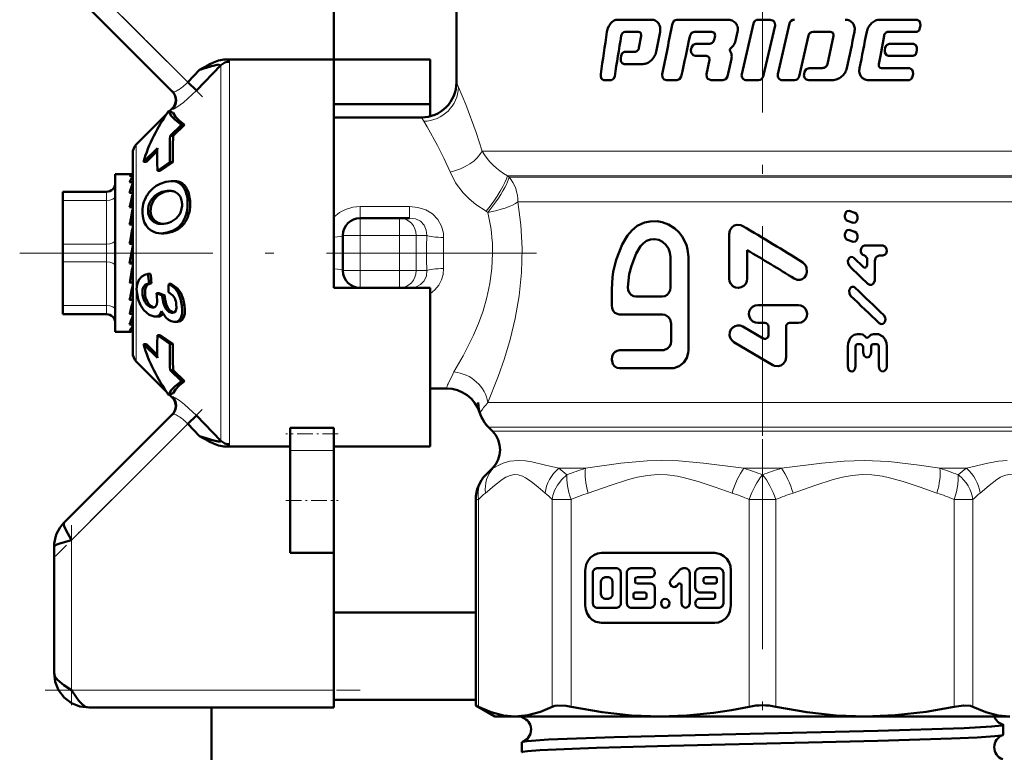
# Model space of a CAD drawing. Extents: x -1358 to 1757, y -1516 to 612.
# Tile 52 of 82: x 94 to 151, y -77 to -35. Entities that reach past the tile are written whole.
import ezdxf

# ---------------------------------------------------------------- set-up
doc = ezdxf.new("R2010")
doc.units = 0
doc.linetypes.add('DASHDOT', pattern=[18.5, 12, -3, 0.5, -3])

msp = doc.modelspace()

# ---------------------------------------------------------------- linework, layer by layer
at = {"color": 7, "lineweight": 50}
for p, q in [((112.291, -23.373), (112.291, -37.302)), ((119.291, -31.32), (119.291, -38.623)), ((96.584, -32.666), (103.072, -39.155)), ((128.506, -35.03), (130.432, -35.03)), ((131.89, -35.029), (134.775, -35.029)), ((136.273, -35.243), (135.601, -38.152)), ((136.546, -35.029), (137.229, -35.029)), ((136.83, -38.273), (137.502, -35.364)), ((138.337, -35.243), (137.667, -38.152)), ((143.502, -35.029), (145.633, -35.029)), ((145.788, -35.504), (145.809, -35.363)), ((128.936, -35.719), (129.696, -35.719)), ((129.85, -35.95), (129.724, -36.643)), ((129.824, -35.785), (129.85, -35.95)), ((130.702, -36.873), (130.932, -35.72)), ((132.901, -35.719), (133.887, -35.719)), ((133.887, -35.719), (134.045, -35.785)), ((134.076, -35.95), (134.022, -36.182)), ((134.045, -35.785), (134.076, -35.95)), ((135.247, -36.237), (135.367, -35.72)), ((138.886, -38.273), (139.418, -35.932)), ((139.683, -35.718), (140.668, -35.718)), ((140.852, -35.949), (140.498, -37.571)), ((140.668, -35.718), (140.821, -35.785)), ((140.821, -35.785), (140.852, -35.949)), ((143.522, -37.105), (143.735, -35.949)), ((143.975, -35.719), (145.613, -35.719)), ((132.982, -36.414), (133.732, -36.414)), ((134.946, -36.703), (135.11, -36.528)), ((144.019, -36.414), (145.423, -36.414)), ((128.705, -37.09), (128.682, -37.23)), ((128.901, -36.875), (129.485, -36.875)), ((132.726, -36.627), (132.696, -36.767)), ((132.951, -37.103), (133.577, -37.103)), ((133.577, -37.103), (133.734, -37.17)), ((135.006, -36.984), (134.93, -36.824)), ((143.436, -37.567), (143.522, -37.105)), ((143.807, -36.627), (143.781, -36.767)), ((143.994, -37.103), (145.401, -37.103)), ((145.581, -36.89), (145.603, -36.749)), ((105.832, -37.635), (104.429, -39.079)), ((104.961, -37.7), (104.784, -37.801)), ((105.832, -37.635), (105.834, -37.622)), ((112.291, -37.302), (106.1, -37.302)), ((112.291, -48.373), (112.291, -37.302)), ((112.291, -37.302), (117.791, -37.302)), ((117.791, -37.302), (117.791, -39.855)), ((128.878, -37.564), (129.954, -37.564)), ((133.765, -37.333), (133.583, -38.152)), ((133.734, -37.17), (133.765, -37.333)), ((134.779, -38.274), (135.009, -37.275)), ((104.609, -37.904), (103.934, -38.602)), ((104.784, -37.801), (104.609, -37.904)), ((139.193, -38.011), (139.161, -38.151)), ((139.459, -37.798), (140.212, -37.798)), ((143.594, -37.798), (145.205, -37.798)), ((145.368, -38.274), (145.39, -38.134)), ((104.429, -39.079), (103.934, -38.602)), ((127.712, -38.487), (128.154, -38.487)), ((131.293, -38.487), (131.899, -38.487)), ((133.846, -38.487), (134.511, -38.487)), ((135.873, -38.487), (136.556, -38.487)), ((137.939, -38.487), (138.617, -38.487)), ((139.427, -38.487), (140.773, -38.487)), ((142.841, -38.487), (145.183, -38.487)), ((112.291, -39.855), (117.791, -39.855)), ((117.791, -39.855), (117.791, -40.56)), ((100.996, -42.164), (102.725, -40.435)), ((102.845, -40.265), (102.842, -40.267)), ((103.104, -40.364), (102.845, -40.265)), ((102.881, -40.279), (103.044, -40.116)), ((102.926, -41.667), (103.573, -41.04)), ((103.755, -41.04), (103.107, -41.667)), ((103.755, -41.04), (103.573, -41.04)), ((117.291, -40.623), (112.291, -40.623)), ((102.926, -41.667), (103.107, -41.667)), ((100.791, -54.087), (100.791, -42.659)), ((102.198, -42.377), (101.398, -43.162)), ((102.194, -42.555), (101.573, -43.162)), ((101.573, -43.162), (101.398, -43.162)), ((102.912, -43.173), (102.2, -43.673)), ((103.074, -43.173), (102.362, -43.673)), ((103.074, -43.173), (102.912, -43.173)), ((99.791, -43.873), (99.791, -44.476)), ((100.769, -43.873), (99.791, -43.873)), ((100.769, -43.873), (100.791, -43.875)), ((102.2, -43.673), (102.362, -43.673)), ((100.791, -43.959), (100.615, -43.959)), ((100.791, -44.314), (100.615, -44.314)), ((100.753, -44.476), (100.791, -44.372)), ((103.142, -44.259), (102.988, -44.259)), ((96.791, -44.873), (99.291, -44.873)), ((96.791, -45.007), (96.791, -44.873)), ((96.791, -45.373), (96.791, -45.007)), ((99.791, -44.476), (99.791, -52.873)), ((100.791, -44.925), (100.615, -44.925)), ((100.791, -44.8), (100.785, -44.925)), ((102.787, -44.817), (102.869, -44.814)), ((102.787, -44.817), (102.939, -44.817)), ((96.791, -47.873), (96.791, -45.373)), ((100.791, -45.353), (100.77, -45.752)), ((100.791, -45.582), (100.779, -45.752)), ((100.791, -45.752), (100.615, -45.752)), ((100.791, -46.096), (100.748, -46.744)), ((142.064, -46.068), (141.732, -45.966)), ((100.791, -46.373), (100.773, -46.373)), ((102.572, -46.704), (102.552, -46.706)), ((113.791, -46.373), (116.037, -46.373)), ((116.037, -46.373), (116.617, -46.373)), ((141.501, -46.21), (141.501, -46.296)), ((141.646, -46.54), (141.977, -46.642)), ((142.212, -46.398), (142.212, -46.312)), ((100.791, -46.744), (100.615, -46.744)), ((100.791, -46.983), (100.71, -47.839)), ((102.577, -47.249), (102.432, -47.249)), ((142.064, -47.157), (141.732, -47.055)), ((112.791, -49.373), (112.791, -47.373)), ((134.877, -47.303), (134.877, -49.833)), ((141.501, -47.299), (141.501, -47.385)), ((141.646, -47.628), (141.977, -47.73)), ((142.212, -47.487), (142.212, -47.4)), ((96.791, -47.873), (96.791, -48.873)), ((100.791, -47.839), (100.615, -47.839)), ((100.615, -48.967), (100.791, -47.967)), ((112.291, -50.373), (112.291, -48.373)), ((135.917, -49.833), (135.917, -48.212)), ((142.624, -47.949), (143.66, -47.949)), ((96.791, -51.373), (96.791, -48.873)), ((100.615, -48.914), (100.702, -48.914)), ((100.791, -48.956), (100.702, -48.914)), ((131.529, -50.346), (131.529, -48.601)), ((132.559, -53.937), (132.559, -48.601)), ((142.564, -49.186), (142.011, -48.65)), ((142.638, -48.52), (142.625, -48.52)), ((142.761, -48.678), (142.761, -49.059)), ((143.21, -49.882), (143.209, -48.837)), ((143.66, -48.519), (143.459, -48.519)), ((100.791, -48.967), (100.615, -48.967)), ((100.72, -49.487), (100.791, -49.919)), ((100.791, -50.057), (100.615, -50.057)), ((101.81, -49.571), (101.665, -49.571)), ((100.791, -50.373), (100.753, -50.373)), ((100.791, -50.785), (100.754, -50.366)), ((100.791, -50.515), (100.76, -50.515)), ((101.87, -50.089), (101.724, -50.089)), ((102.993, -50.13), (102.847, -50.13)), ((117.791, -50.373), (112.291, -50.373)), ((116.617, -50.373), (116.531, -50.373)), ((117.791, -59.444), (117.791, -50.373)), ((128.167, -50.448), (128.167, -51.372)), ((100.791, -51.042), (100.615, -51.042)), ((102.472, -50.797), (102.147, -50.677)), ((102.295, -50.677), (102.147, -50.677)), ((102.295, -50.677), (102.62, -50.797)), ((102.62, -50.797), (102.472, -50.797)), ((103.188, -50.951), (103.192, -50.96)), ((129.547, -50.859), (131.048, -50.859)), ((96.791, -51.373), (96.791, -51.873)), ((100.791, -51.5), (100.774, -51.222)), ((101.935, -51.495), (101.899, -51.493)), ((136.517, -51.348), (138.836, -51.348)), ((99.291, -51.873), (96.791, -51.873)), ((100.791, -51.859), (100.615, -51.859)), ((100.791, -52.018), (100.788, -51.951)), ((102.073, -52.013), (102.025, -52.01)), ((102.227, -52.013), (102.073, -52.013)), ((103.064, -51.793), (103.028, -51.791)), ((103.205, -52.312), (103.155, -52.309)), ((103.358, -52.312), (103.205, -52.312)), ((128.613, -51.885), (131.072, -51.885)), ((100.67, -52.873), (99.791, -52.873)), ((100.791, -52.457), (100.615, -52.457)), ((100.791, -52.799), (100.615, -52.799)), ((100.791, -52.862), (100.725, -52.862)), ((131.564, -52.398), (131.564, -53.424)), ((136.821, -53.262), (135.659, -52.577)), ((136.922, -52.375), (136.517, -52.375)), ((137.124, -52.581), (137.124, -53.083)), ((138.133, -54.336), (138.133, -52.581)), ((138.334, -52.375), (138.836, -52.375)), ((102.2, -53.073), (102.912, -53.573)), ((102.362, -53.073), (102.2, -53.073)), ((102.362, -53.073), (103.074, -53.573)), ((142.212, -53.008), (142.395, -53.008)), ((143.138, -53.007), (143.326, -53.007)), ((101.398, -53.585), (102.198, -54.369)), ((101.573, -53.585), (101.398, -53.585)), ((101.573, -53.585), (102.194, -54.192)), ((103.074, -53.573), (102.912, -53.573)), ((128.613, -53.937), (131.072, -53.937)), ((135.156, -53.471), (137.376, -54.783)), ((141.669, -53.722), (141.67, -54.863)), ((142.104, -54.862), (142.103, -53.737)), ((142.42, -53.579), (142.225, -53.579)), ((142.544, -53.737), (142.544, -54.069)), ((142.99, -54.069), (142.989, -53.736)), ((143.314, -53.577), (143.114, -53.577)), ((143.439, -53.735), (143.44, -54.86)), ((143.893, -54.859), (143.892, -53.719)), ((100.996, -54.582), (102.725, -56.312)), ((102.926, -55.079), (103.573, -55.706)), ((103.107, -55.079), (102.926, -55.079)), ((103.107, -55.079), (103.755, -55.706)), ((128.613, -54.963), (131.564, -54.963)), ((103.755, -55.706), (103.573, -55.706)), ((118.725, -56.123), (117.791, -56.123)), ((102.842, -56.479), (102.845, -56.481)), ((102.845, -56.481), (103.104, -56.383)), ((102.881, -56.467), (103.044, -56.63)), ((103.072, -57.592), (96.877, -63.787)), ((103.934, -58.144), (104.429, -57.667)), ((104.429, -57.667), (105.832, -59.111)), ((104.609, -58.843), (103.934, -58.144)), ((109.791, -58.37), (112.291, -58.37)), ((109.791, -58.37), (109.791, -58.706)), ((112.291, -58.37), (112.291, -58.706)), ((121.127, -58.338), (121.352, -58.563)), ((104.609, -58.843), (104.784, -58.945)), ((104.784, -58.945), (104.961, -59.046)), ((109.791, -58.706), (109.791, -59.659)), ((112.291, -58.706), (112.291, -59.659)), ((106.1, -59.444), (109.791, -59.444)), ((112.291, -59.444), (117.791, -59.444)), ((109.791, -62.521), (109.791, -59.659)), ((112.291, -62.521), (112.291, -59.659)), ((121.352, -60.684), (120.981, -61.055)), ((121.352, -60.684), (120.981, -61.055)), ((120.395, -74.241), (120.395, -62.469)), ((109.791, -65.521), (109.791, -62.521)), ((112.291, -65.521), (112.291, -62.521)), ((96.291, -65.202), (96.291, -72.373)), ((109.791, -65.521), (112.291, -65.521)), ((112.291, -65.521), (112.291, -73.373)), ((134.058, -65.529), (127.579, -65.529)), ((128.455, -66.401), (127.317, -66.401)), ((130.4, -66.401), (129.263, -66.401)), ((132.392, -66.401), (132.253, -66.401)), ((134.319, -66.401), (133.182, -66.401)), ((126.655, -66.529), (126.655, -68.529)), ((127.08, -66.657), (127.08, -68.401)), ((127.981, -66.914), (127.791, -66.914)), ((128.692, -68.401), (128.692, -66.657)), ((129.026, -66.657), (129.026, -68.401)), ((129.595, -66.914), (130.4, -66.914)), ((132.086, -66.476), (131.561, -67.044)), ((132.629, -68.401), (132.629, -66.657)), ((132.945, -66.657), (132.945, -67.529)), ((134.082, -66.914), (133.513, -66.914)), ((134.556, -68.401), (134.556, -66.657)), ((134.982, -68.529), (134.982, -66.529)), ((127.554, -67.17), (127.554, -67.888)), ((128.218, -67.888), (128.218, -67.17)), ((129.5, -67.17), (129.5, -67.016)), ((130.4, -67.273), (129.595, -67.273)), ((130.637, -68.401), (130.637, -67.529)), ((131.896, -67.406), (131.993, -67.301)), ((132.155, -67.374), (132.155, -68.401)), ((133.419, -67.016), (133.419, -67.17)), ((133.513, -67.273), (134.082, -67.273)), ((134.177, -67.17), (134.177, -67.016)), ((129.408, -67.888), (129.408, -68.042)), ((130.069, -67.786), (129.503, -67.786)), ((130.163, -68.042), (130.163, -67.888)), ((133.182, -67.786), (133.987, -67.786)), ((134.082, -67.888), (134.082, -68.042)), ((127.317, -68.658), (128.455, -68.658)), ((127.791, -68.145), (127.981, -68.145)), ((129.263, -68.658), (130.4, -68.658)), ((129.503, -68.145), (130.069, -68.145)), ((133.987, -68.145), (133.182, -68.145)), ((133.182, -68.658), (134.319, -68.658)), ((112.291, -68.923), (120.395, -68.923)), ((127.579, -69.529), (134.058, -69.529)), ((112.291, -73.373), (112.291, -74.373)), ((112.291, -73.923), (120.395, -73.923)), ((120.395, -74.241), (120.547, -74.318)), ((121.491, -74.873), (120.395, -74.241)), ((112.291, -74.373), (98.291, -74.373)), ((105.291, -74.374), (105.291, -96.923)), ((121.491, -74.873), (122.656, -74.873)), ((122.656, -74.873), (130.936, -74.873)), ((123.032, -74.916), (123.032, -74.873)), ((130.936, -74.873), (136.791, -74.873)), ((136.791, -74.873), (142.646, -74.873)), ((142.646, -74.873), (150.926, -74.873)), ((150.55, -75.922), (150.55, -75.359)), ((123.032, -76.928), (123.032, -76.354))]:
    msp.add_line(p, q, dxfattribs=at)
at = {"color": 7, "linetype": 'DASHDOT', "lineweight": 18}
for p, q in [((136.791, -28.337), (136.791, -64.029)), ((123.864, -48.373), (94.329, -48.373)), ((136.791, -59.023), (136.791, -100.369))]:
    msp.add_line(p, q, dxfattribs=at)
at = {"color": 7, "linetype": 'DASHDOT', "lineweight": 18, "ltscale": 0.302371}
msp.add_line((96.225, -30.893), (104.777, -39.445), dxfattribs=at)
at = {"color": 7, "lineweight": 18}
for p, q in [((103.934, -38.602), (97.291, -31.959)), ((105.832, -48.373), (105.832, -37.635)), ((106.327, -37.436), (106.327, -48.373)), ((119.291, -38.623), (119.413, -38.897)), ((117.426, -40.841), (117.291, -40.623)), ((100.996, -48.373), (100.996, -42.164)), ((120.758, -42.545), (154.291, -42.545)), ((103.296, -44.27), (103.143, -44.27)), ((122.203, -43.959), (153.705, -43.959)), ((122.203, -43.959), (122.306, -44.037)), ((122.306, -44.037), (153.627, -44.037)), ((99.291, -44.873), (99.291, -44.879)), ((99.291, -44.879), (99.291, -45.007)), ((99.291, -45.007), (99.291, -45.373)), ((102.5, -44.924), (102.348, -44.924)), ((103.847, -44.631), (103.696, -44.631)), ((99.291, -45.373), (96.791, -45.373)), ((99.291, -47.873), (99.291, -45.373)), ((101.982, -45.37), (101.831, -45.37)), ((104.073, -45.38), (103.925, -45.38)), ((122.81, -45.452), (123.016, -45.452)), ((123.016, -45.452), (150.356, -45.452)), ((150.356, -45.452), (153.041, -45.452)), ((101.815, -45.99), (101.667, -45.99)), ((104.009, -46.091), (103.862, -46.091)), ((113.791, -45.716), (113.791, -46.373)), ((113.791, -45.716), (116.617, -45.716)), ((116.617, -45.716), (116.617, -46.373)), ((121.089, -46.051), (120.984, -45.989)), ((101.943, -46.403), (101.796, -46.403)), ((102.253, -46.652), (102.107, -46.652)), ((103.724, -46.698), (103.579, -46.698)), ((113.791, -46.373), (113.791, -47.373)), ((116.037, -47.373), (116.037, -46.373)), ((103.242, -47.087), (103.097, -47.087)), ((112.791, -47.373), (113.791, -47.373)), ((113.791, -47.373), (113.791, -49.373)), ((116.037, -47.373), (113.791, -47.373)), ((116.037, -49.373), (116.037, -47.373)), ((116.037, -47.373), (116.998, -47.373)), ((117.6, -47.373), (116.998, -47.373)), ((116.998, -47.373), (116.998, -49.373)), ((96.791, -47.873), (99.291, -47.873)), ((99.291, -47.873), (99.291, -48.873)), ((100.996, -48.373), (100.996, -54.582)), ((105.832, -59.111), (105.832, -48.373)), ((106.327, -48.373), (106.327, -59.311)), ((99.291, -48.873), (96.791, -48.873)), ((99.291, -51.373), (99.291, -48.873)), ((112.791, -49.373), (113.791, -49.373)), ((113.791, -49.373), (116.037, -49.373)), ((113.791, -50.373), (113.791, -49.373)), ((116.037, -49.373), (116.998, -49.373)), ((116.037, -49.373), (116.037, -50.373)), ((116.998, -49.373), (117.6, -49.373)), ((103.535, -50.648), (103.389, -50.648)), ((101.504, -50.778), (101.355, -50.778)), ((102.631, -50.928), (102.483, -50.928)), ((96.791, -51.373), (99.291, -51.373)), ((99.291, -51.373), (99.291, -51.873)), ((101.701, -51.273), (101.55, -51.273)), ((101.968, -51.493), (101.899, -51.493)), ((103.751, -51.373), (103.602, -51.373)), ((103.098, -51.791), (103.028, -51.791)), ((103.694, -52.086), (103.543, -52.086)), ((103.044, -56.63), (103.054, -56.627)), ((121.086, -56.923), (153.041, -56.923)), ((97.291, -64.787), (103.934, -58.144)), ((152.455, -58.338), (121.127, -58.338)), ((121.352, -58.563), (152.23, -58.563)), ((112.291, -59.659), (109.791, -59.659)), ((121.389, -60.684), (121.352, -60.684)), ((125.14, -60.684), (126.661, -60.684)), ((135.715, -60.684), (137.867, -60.684)), ((146.921, -60.684), (148.442, -60.684)), ((120.972, -61.063), (120.981, -61.055)), ((120.981, -61.055), (121.006, -61.03)), ((120.395, -62.469), (120.547, -62.469)), ((120.547, -62.469), (120.547, -74.318)), ((124.764, -74.318), (124.764, -62.469)), ((124.764, -62.469), (125.846, -62.469)), ((125.846, -62.469), (125.846, -74.318)), ((136.026, -74.318), (136.026, -62.469)), ((136.791, -62.469), (136.026, -62.469)), ((137.556, -62.469), (136.791, -62.469)), ((137.556, -62.469), (137.556, -74.318)), ((147.736, -74.318), (147.736, -62.469)), ((147.736, -62.469), (148.818, -62.469)), ((148.818, -62.469), (148.818, -74.318)), ((97.291, -73.373), (97.291, -64.787)), ((112.291, -73.373), (97.291, -73.373))]:
    msp.add_line(p, q, dxfattribs=at)
at = {"color": 7, "linetype": 'DASHDOT', "lineweight": 18, "ltscale": 0.06}
for p, q in [((113.791, -49.573), (113.791, -47.173)), ((116.037, -49.573), (116.037, -47.173))]:
    msp.add_line(p, q, dxfattribs=at)
at = {"color": 7, "linetype": 'DASHDOT', "lineweight": 18, "ltscale": 0.067371}
msp.add_line((113.566, -47.373), (116.261, -47.373), dxfattribs=at)
at = {"color": 7, "linetype": 'DASHDOT', "lineweight": 18, "ltscale": 0.067386}
msp.add_line((116.261, -49.373), (113.566, -49.373), dxfattribs=at)
at = {"color": 7, "linetype": 'DASHDOT', "lineweight": 18, "ltscale": 0.296715}
msp.add_line((104.764, -57.315), (96.371, -65.707), dxfattribs=at)
at = {"color": 7, "linetype": 'DASHDOT', "lineweight": 18, "ltscale": 0.075015}
msp.add_line((112.541, -58.706), (109.54, -58.706), dxfattribs=at)
at = {"color": 7, "linetype": 'DASHDOT', "lineweight": 18, "ltscale": 0.075}
msp.add_line((109.541, -62.521), (112.541, -62.521), dxfattribs=at)
at = {"color": 7, "linetype": 'DASHDOT', "lineweight": 18, "ltscale": 0.257574}
msp.add_line((97.291, -63.929), (97.291, -74.232), dxfattribs=at)
at = {"color": 7, "linetype": 'DASHDOT', "lineweight": 18, "ltscale": 0.45}
msp.add_line((95.791, -73.373), (113.791, -73.373), dxfattribs=at)
at = {"color": 7, "lineweight": 50}
for points in [[(131.89, -35.029), (131.745, -35.08), (131.646, -35.243)], [(137.502, -35.364), (137.494, -35.218), (137.411, -35.095), (137.229, -35.029)], [(145.809, -35.363), (145.806, -35.231), (145.761, -35.11), (145.633, -35.029)], [(132.647, -35.932), (132.724, -35.791), (132.901, -35.719)], [(145.613, -35.719), (145.733, -35.649), (145.788, -35.504)], [(132.982, -36.414), (132.831, -36.463), (132.726, -36.627)], [(144.019, -36.414), (143.879, -36.478), (143.807, -36.627)], [(145.603, -36.749), (145.6, -36.616), (145.554, -36.494), (145.423, -36.414)], [(128.901, -36.875), (128.769, -36.942), (128.705, -37.09)], [(132.696, -36.767), (132.702, -36.912), (132.816, -37.064), (132.951, -37.103)], [(143.781, -36.767), (143.785, -36.905), (143.876, -37.059), (143.994, -37.103)], [(145.401, -37.103), (145.523, -37.035), (145.581, -36.89)], [(128.682, -37.23), (128.686, -37.365), (128.715, -37.449), (128.767, -37.519), (128.878, -37.564)], [(127.543, -38.152), (127.545, -38.283), (127.587, -38.404), (127.712, -38.487)], [(131.057, -38.152), (131.078, -38.339), (131.166, -38.446), (131.293, -38.487)], [(133.583, -38.152), (133.609, -38.343), (133.67, -38.42), (133.846, -38.487)], [(139.459, -37.798), (139.289, -37.858), (139.193, -38.011)], [(145.39, -38.134), (145.388, -38), (145.347, -37.89), (145.205, -37.798)], [(128.154, -38.487), (128.279, -38.419), (128.339, -38.274)], [(131.899, -38.487), (132.045, -38.437), (132.146, -38.274)], [(134.511, -38.487), (134.682, -38.427), (134.779, -38.274)], [(145.183, -38.487), (145.308, -38.419), (145.368, -38.274)], [(102.845, -40.265), (102.966, -40.506), (103.215, -40.766), (103.573, -41.04)], [(103.104, -40.364), (103.23, -40.576), (103.451, -40.803), (103.755, -41.04)], [(102.365, -44.409), (102.681, -44.298), (102.988, -44.259)], [(103.847, -44.631), (103.978, -44.9), (104.073, -45.38)], [(101.982, -45.37), (101.849, -45.671), (101.815, -45.99)], [(101.852, -47.09), (101.689, -46.966), (101.554, -46.805), (101.448, -46.603), (101.38, -46.372), (101.346, -46.113)], [(101.796, -46.403), (101.682, -46.12), (101.667, -45.99)], [(101.815, -45.99), (101.853, -46.214), (101.943, -46.403)], [(103.477, -46.143), (103.279, -46.398), (102.982, -46.592)], [(141.732, -45.966), (141.621, -45.977), (141.561, -46.027), (141.504, -46.172), (141.501, -46.21)], [(142.212, -46.312), (142.199, -46.22), (142.158, -46.138), (142.064, -46.068)], [(132.559, -48.601), (132.509, -48.179), (132.44, -47.9), (132.195, -47.42), (131.997, -47.174), (131.768, -46.964), (131.416, -46.744), (131.046, -46.608), (130.771, -46.559), (130.368, -46.563), (130.039, -46.634), (129.628, -46.821), (129.309, -47.089), (129.069, -47.37)], [(141.501, -46.296), (141.513, -46.387), (141.572, -46.493), (141.646, -46.54)], [(141.977, -46.642), (142.089, -46.632), (142.149, -46.583), (142.209, -46.437), (142.212, -46.398)], [(103.097, -47.087), (102.763, -47.207), (102.432, -47.249)], [(135.657, -46.829), (135.555, -46.783), (135.335, -46.762), (135.175, -46.809), (135.038, -46.905), (134.914, -47.09), (134.877, -47.303)], [(141.732, -47.055), (141.621, -47.066), (141.561, -47.115), (141.504, -47.26), (141.501, -47.299)], [(142.212, -47.4), (142.199, -47.309), (142.158, -47.226), (142.064, -47.157)], [(129.069, -47.37), (128.763, -47.891), (128.414, -48.76), (128.251, -49.452), (128.206, -49.769), (128.167, -50.448)], [(131.529, -48.601), (131.499, -48.348), (131.41, -48.108), (131.267, -47.898), (131.079, -47.733), (130.858, -47.623), (130.62, -47.577), (130.38, -47.597), (130.156, -47.681), (129.961, -47.822), (129.822, -47.986)], [(141.501, -47.385), (141.513, -47.476), (141.572, -47.582), (141.646, -47.628)], [(141.977, -47.73), (142.089, -47.72), (142.149, -47.671), (142.209, -47.526), (142.212, -47.487)], [(129.822, -47.986), (129.572, -48.409), (129.291, -49.102), (129.17, -49.589), (129.092, -50.331)], [(142.624, -47.95), (142.505, -47.995), (142.439, -48.079), (142.405, -48.197), (142.413, -48.32), (142.49, -48.462), (142.625, -48.52)], [(143.66, -48.519), (143.8, -48.458), (143.848, -48.393), (143.884, -48.273), (143.875, -48.147), (143.808, -48.018), (143.66, -47.949)], [(138.605, -49.838), (138.759, -49.899), (138.933, -49.902), (139.048, -49.865), (139.184, -49.767), (139.281, -49.63), (139.33, -49.472), (139.31, -49.199), (139.241, -49.059), (139.096, -48.917)], [(142.011, -48.65), (141.946, -48.607), (141.845, -48.597), (141.785, -48.623), (141.736, -48.667), (141.671, -48.813), (141.677, -48.974), (141.751, -49.107)], [(142.638, -48.52), (142.759, -48.656), (142.761, -48.678)], [(143.209, -48.837), (143.252, -48.659), (143.305, -48.587), (143.459, -48.519)], [(142.761, -49.059), (142.739, -49.15), (142.711, -49.187), (142.673, -49.211), (142.614, -49.215), (142.564, -49.186)], [(101.036, -50.71), (101.015, -50.437), (101.037, -50.182), (101.138, -49.903), (101.312, -49.709), (101.476, -49.62), (101.665, -49.571)], [(134.877, -49.833), (134.903, -49.996), (134.977, -50.145), (135.093, -50.264), (135.242, -50.34), (135.406, -50.365), (135.57, -50.335), (135.716, -50.253), (135.829, -50.13), (135.897, -49.978), (135.917, -49.833)], [(142.812, -50.136), (142.914, -50.194), (143.03, -50.187), (143.127, -50.118), (143.205, -49.941), (143.21, -49.882)], [(101.355, -50.778), (101.354, -50.465), (101.409, -50.3), (101.511, -50.178), (101.724, -50.089)], [(101.87, -50.089), (101.657, -50.179), (101.556, -50.299), (101.502, -50.463), (101.504, -50.778)], [(102.84, -50.615), (103.081, -50.799), (103.188, -50.951)], [(102.847, -50.13), (103.208, -50.407), (103.389, -50.648)], [(102.993, -50.13), (103.354, -50.407), (103.535, -50.648)], [(103.389, -50.648), (103.527, -50.992), (103.602, -51.373)], [(103.535, -50.648), (103.675, -50.992), (103.751, -51.373)], [(129.092, -50.331), (129.111, -50.492), (129.173, -50.639), (129.275, -50.758), (129.406, -50.833), (129.547, -50.859)], [(131.048, -50.859), (131.196, -50.833), (131.331, -50.76), (131.438, -50.646), (131.506, -50.501), (131.529, -50.346)], [(142.085, -50.357), (142.021, -50.314), (141.919, -50.304), (141.86, -50.329), (141.81, -50.373), (141.744, -50.52), (141.751, -50.681), (141.825, -50.814)], [(101.429, -51.647), (101.235, -51.361), (101.103, -51.028), (101.036, -50.71)], [(102.185, -51.159), (102.168, -51.298), (102.115, -51.411)], [(103.028, -51.791), (102.86, -51.738), (102.683, -51.566), (102.604, -51.419), (102.529, -51.187), (102.483, -50.928)], [(102.631, -50.928), (102.707, -51.292), (102.795, -51.502), (102.913, -51.664), (103.133, -51.784)], [(102.025, -52.01), (101.725, -51.904), (101.429, -51.647)], [(101.899, -51.493), (101.768, -51.458), (101.646, -51.378), (101.55, -51.273)], [(101.701, -51.273), (101.829, -51.403), (102.005, -51.486)], [(102.441, -51.695), (102.337, -51.894), (102.22, -51.984), (102.073, -52.013)], [(103.155, -52.309), (102.995, -52.273), (102.841, -52.192), (102.691, -52.063), (102.559, -51.897), (102.441, -51.695)], [(103.281, -51.289), (103.291, -51.528), (103.263, -51.66), (103.202, -51.749), (103.14, -51.782), (103.064, -51.793)], [(103.602, -51.373), (103.621, -51.616), (103.61, -51.844), (103.543, -52.086)], [(103.751, -51.373), (103.77, -51.617), (103.76, -51.844), (103.694, -52.086)], [(128.167, -51.372), (128.189, -51.531), (128.252, -51.674), (128.352, -51.789), (128.546, -51.878), (128.613, -51.885)], [(136.517, -51.348), (136.36, -51.374), (136.216, -51.449), (136.104, -51.566), (136.034, -51.713), (136.013, -51.875), (136.043, -52.035), (136.12, -52.178), (136.239, -52.289), (136.387, -52.356), (136.517, -52.375)], [(138.836, -52.375), (138.996, -52.347), (139.139, -52.27), (139.251, -52.148), (139.319, -51.995), (139.336, -51.832), (139.308, -51.69), (139.241, -51.559), (139.129, -51.444), (138.98, -51.37), (138.836, -51.348)], [(103.543, -52.086), (103.453, -52.216), (103.33, -52.292), (103.205, -52.312)], [(103.694, -52.086), (103.62, -52.2), (103.521, -52.276), (103.358, -52.312)], [(131.072, -51.885), (131.223, -51.91), (131.42, -52.036), (131.511, -52.167), (131.564, -52.398)], [(143.453, -52.379), (143.568, -52.435), (143.669, -52.417), (143.733, -52.37), (143.779, -52.304), (143.813, -52.183), (143.802, -52.057), (143.724, -51.923)], [(135.659, -52.577), (135.514, -52.521), (135.359, -52.511), (135.215, -52.548), (135.086, -52.628), (134.984, -52.746), (134.918, -52.906), (134.908, -53.085), (134.958, -53.255), (135.05, -53.386), (135.156, -53.471)], [(131.564, -53.424), (131.539, -53.583), (131.468, -53.727), (131.358, -53.841), (131.145, -53.93), (131.072, -53.937)], [(137.124, -53.083), (137.086, -53.203), (136.983, -53.28), (136.898, -53.288), (136.821, -53.262)], [(142.212, -53.008), (142.026, -53.051), (141.904, -53.133), (141.807, -53.246), (141.69, -53.523), (141.669, -53.722)], [(142.673, -53.169), (142.523, -53.037), (142.395, -53.008)], [(142.858, -53.168), (142.808, -53.213), (142.743, -53.22), (142.703, -53.201), (142.673, -53.169)], [(143.138, -53.007), (142.981, -53.051), (142.858, -53.168)], [(143.892, -53.719), (143.866, -53.507), (143.79, -53.311), (143.663, -53.148), (143.412, -53.016), (143.326, -53.007)], [(128.613, -53.937), (128.479, -53.961), (128.367, -54.021), (128.26, -54.135), (128.189, -54.291), (128.167, -54.457), (128.235, -54.722), (128.326, -54.844), (128.468, -54.935), (128.613, -54.963)], [(131.564, -54.963), (131.72, -54.95), (132.021, -54.847), (132.286, -54.641), (132.465, -54.368), (132.547, -54.081), (132.559, -53.937)], [(142.103, -53.737), (142.123, -53.65), (142.165, -53.599), (142.224, -53.579)], [(142.42, -53.578), (142.542, -53.715), (142.544, -53.737)], [(142.989, -53.736), (143.01, -53.647), (143.054, -53.597), (143.114, -53.577)], [(143.314, -53.577), (143.38, -53.601), (143.418, -53.647), (143.439, -53.735)], [(137.376, -54.783), (137.473, -54.828), (137.685, -54.849), (137.84, -54.805), (137.973, -54.714), (138.093, -54.537), (138.133, -54.336)], [(142.544, -54.069), (142.602, -54.261), (142.692, -54.338), (142.766, -54.354)], [(142.766, -54.354), (142.875, -54.317), (142.969, -54.189), (142.99, -54.069)], [(141.67, -54.863), (141.705, -55.018), (141.75, -55.084), (141.814, -55.131), (141.916, -55.145), (141.966, -55.127), (142.029, -55.078), (142.072, -55.011), (142.104, -54.862)], [(143.44, -54.86), (143.48, -55.022), (143.53, -55.087), (143.598, -55.131), (143.697, -55.142), (143.767, -55.115), (143.868, -54.989), (143.893, -54.859)], [(103.573, -55.706), (103.215, -55.981), (102.966, -56.24), (102.845, -56.481)], [(103.755, -55.706), (103.451, -55.944), (103.23, -56.17), (103.104, -56.383)], [(105.832, -59.111), (105.834, -59.127), (105.828, -59.138), (105.814, -59.147), (105.78, -59.154), (105.682, -59.148), (105.427, -59.093), (104.609, -58.843)], [(96.877, -63.787), (96.854, -63.834), (96.852, -63.877), (96.877, -63.99), (96.963, -64.196), (97.291, -64.787)], [(97.291, -64.787), (96.679, -64.961), (96.461, -65.045), (96.337, -65.121), (96.302, -65.163), (96.291, -65.202)], [(127.579, -65.529), (127.357, -65.559), (127.149, -65.645), (126.965, -65.782), (126.817, -65.964), (126.713, -66.181), (126.655, -66.529)], [(134.982, -66.529), (134.954, -66.289), (134.875, -66.063), (134.748, -65.864), (134.58, -65.704), (134.38, -65.592), (134.058, -65.529)], [(127.317, -66.401), (127.18, -66.448), (127.092, -66.579), (127.08, -66.657)], [(128.692, -66.657), (128.646, -66.506), (128.524, -66.412), (128.455, -66.401)], [(129.263, -66.401), (129.126, -66.448), (129.037, -66.578), (129.026, -66.657)], [(132.629, -66.657), (132.583, -66.506), (132.461, -66.412), (132.392, -66.401)], [(133.182, -66.401), (133.045, -66.448), (132.956, -66.579), (132.945, -66.657)], [(134.556, -66.657), (134.51, -66.506), (134.388, -66.412), (134.319, -66.401)], [(127.791, -66.914), (127.652, -66.963), (127.566, -67.091), (127.554, -67.17)], [(128.218, -67.17), (128.173, -67.019), (128.054, -66.926), (127.981, -66.914)], [(130.637, -67.529), (130.592, -67.378), (130.47, -67.284), (130.4, -67.273)], [(131.561, -67.044), (131.511, -67.124), (131.492, -67.24), (131.562, -67.408), (131.717, -67.481), (131.79, -67.473), (131.896, -67.406)], [(132.945, -67.529), (132.99, -67.681), (133.112, -67.774), (133.182, -67.786)], [(127.554, -67.888), (127.6, -68.039), (127.718, -68.132), (127.791, -68.145)], [(127.981, -68.145), (128.12, -68.096), (128.206, -67.968), (128.218, -67.888)], [(126.655, -68.529), (126.683, -68.769), (126.762, -68.995), (126.889, -69.194), (127.057, -69.354), (127.257, -69.466), (127.579, -69.529)], [(127.08, -68.401), (127.126, -68.553), (127.248, -68.647), (127.317, -68.658)], [(128.455, -68.658), (128.592, -68.611), (128.68, -68.479), (128.692, -68.401)], [(129.026, -68.401), (129.072, -68.553), (129.193, -68.647), (129.263, -68.658)], [(130.4, -68.658), (130.537, -68.611), (130.626, -68.479), (130.637, -68.401)], [(132.155, -68.401), (132.201, -68.553), (132.323, -68.647), (132.392, -68.658)], [(132.392, -68.658), (132.529, -68.611), (132.618, -68.48), (132.629, -68.401)], [(134.058, -69.529), (134.28, -69.499), (134.488, -69.413), (134.672, -69.276), (134.82, -69.094), (134.924, -68.877), (134.982, -68.529)], [(134.319, -68.658), (134.456, -68.611), (134.545, -68.479), (134.556, -68.401)], [(96.291, -72.373), (96.345, -72.583), (96.496, -72.788), (96.843, -73.078), (97.291, -73.373)], [(98.291, -74.373), (97.769, -74.31), (97.289, -74.117), (96.867, -73.797), (96.547, -73.375), (96.354, -72.895), (96.291, -72.373)], [(97.291, -73.373), (97.568, -73.794), (97.709, -73.984), (97.913, -74.202), (98.095, -74.326), (98.291, -74.373)], [(124.764, -74.318), (124.909, -74.268), (125.093, -74.244), (125.562, -74.268), (125.846, -74.318)], [(147.736, -74.318), (148.27, -74.244), (148.673, -74.268), (148.818, -74.318)], [(120.547, -74.318), (121.28, -74.633), (121.976, -74.814), (122.656, -74.873)], [(122.656, -74.873), (123.368, -74.808), (124.102, -74.608), (124.764, -74.318)], [(125.846, -74.318), (127.615, -74.632), (129.296, -74.814), (130.936, -74.873)], [(130.936, -74.873), (132.465, -74.822), (133.993, -74.669), (135.012, -74.513), (136.026, -74.318)], [(137.556, -74.318), (139.325, -74.632), (141.006, -74.814), (142.646, -74.873)], [(142.646, -74.873), (144.367, -74.808), (146.137, -74.608), (147.736, -74.318)], [(148.818, -74.318), (149.551, -74.633), (150.248, -74.814), (150.926, -74.873)], [(123.032, -74.916), (123.033, -74.911), (123.036, -74.908), (123.045, -74.902), (123.07, -74.892), (123.156, -74.873)], [(123.073, -74.941), (123.044, -74.93), (123.036, -74.925), (123.032, -74.919), (123.032, -74.916)], [(143.388, -75.698), (148.313, -75.542), (149.88, -75.459), (150.474, -75.393), (150.527, -75.378), (150.542, -75.37), (150.548, -75.365), (150.549, -75.363), (150.55, -75.359)], [(150.55, -75.359), (150.55, -75.356), (150.545, -75.35), (150.535, -75.344), (150.501, -75.332)], [(123.566, -75.595), (123.526, -75.88), (123.347, -76.163), (123.097, -76.322), (123.073, -76.33)], [(123.073, -76.33), (123.341, -76.287), (124.552, -76.204), (128.31, -76.067), (135.269, -75.892), (143.388, -75.698)], [(143.388, -76.265), (147.597, -76.135), (149.065, -76.072), (150.066, -76.007), (150.422, -75.965), (150.515, -75.945)], [(123.032, -76.928), (123.033, -76.923), (123.036, -76.92), (123.045, -76.914), (123.068, -76.904), (123.357, -76.858), (124.059, -76.803), (127.307, -76.668), (131.482, -76.551), (143.388, -76.265)], [(123.032, -76.354), (123.032, -76.352), (123.036, -76.346), (123.044, -76.341), (123.073, -76.33)]]:
    msp.add_lwpolyline(points, dxfattribs=at)
at = {"color": 7, "lineweight": 18}
for points in [[(105.834, -37.622), (105.829, -37.609), (105.821, -37.603), (105.797, -37.594), (105.704, -37.596)], [(104.429, -39.079), (103.685, -39.762), (103.302, -40.04), (103.153, -40.123), (103.09, -40.145), (103.078, -40.144), (103.072, -40.141)], [(103.072, -39.155), (103.077, -39.158), (103.089, -39.162), (103.107, -39.163), (103.177, -39.149)], [(119.413, -38.897), (119.827, -39.88), (120.421, -41.478), (120.758, -42.545)], [(118.926, -43.74), (118.573, -42.94), (118.212, -42.216), (117.615, -41.152), (117.426, -40.841)], [(120.984, -45.989), (120.401, -45.597), (120.021, -45.275), (119.678, -44.925), (119.244, -44.351), (118.926, -43.74)], [(122.81, -45.452), (122.98, -46.765), (123.052, -48.12), (123.019, -49.49), (122.882, -50.825), (122.655, -52.12), (122.365, -53.323), (122.04, -54.411), (121.687, -55.427), (121.086, -56.923)], [(112.291, -46.316), (112.602, -46.063), (112.961, -45.876), (113.367, -45.756), (113.791, -45.716)], [(116.617, -45.716), (117.09, -45.764), (117.538, -45.909), (117.924, -46.142), (118.237, -46.459), (118.446, -46.829), (118.551, -47.238), (118.562, -47.487)], [(117.6, -47.373), (117.572, -47.063), (117.446, -46.782), (117.23, -46.559), (116.944, -46.42), (116.617, -46.373)], [(119.153, -55.17), (119.686, -54.245), (120.269, -53.073), (120.553, -52.402), (120.813, -51.679), (121.033, -50.924), (121.208, -50.119), (121.324, -49.253), (121.363, -48.373)], [(116.617, -50.373), (116.947, -50.326), (117.237, -50.182), (117.45, -49.959), (117.574, -49.676), (117.6, -49.373)], [(118.562, -49.259), (118.539, -49.594), (118.447, -49.916), (118.287, -50.217), (118.067, -50.48), (117.791, -50.699)], [(118.816, -55.851), (119.079, -55.299), (119.153, -55.17)], [(103.072, -56.605), (103.078, -56.602), (103.098, -56.603), (103.212, -56.653), (103.464, -56.816), (103.755, -57.04), (104.429, -57.667)], [(103.177, -57.598), (103.113, -57.584), (103.092, -57.584), (103.077, -57.588), (103.072, -57.592)], [(106.327, -59.311), (106.324, -59.331), (106.317, -59.344), (106.293, -59.369), (106.154, -59.43), (106.1, -59.444)], [(121.389, -60.684), (121.745, -60.482), (121.961, -60.389), (122.353, -60.276), (122.818, -60.231)], [(122.818, -60.231), (123.239, -60.261), (123.609, -60.324), (124.389, -60.502), (125.14, -60.684)], [(126.661, -60.684), (128.69, -60.39), (130.202, -60.252), (131.01, -60.231)], [(131.01, -60.231), (131.988, -60.261), (133.419, -60.39), (135.715, -60.684)], [(137.867, -60.684), (140.173, -60.389), (141.447, -60.271), (142.589, -60.231)], [(142.589, -60.231), (144.015, -60.296), (145.748, -60.506), (146.921, -60.684)], [(148.442, -60.684), (149.673, -60.388), (150.278, -60.271), (150.772, -60.231)], [(124.359, -62.098), (123.96, -61.762), (123.56, -61.44), (123.234, -61.221), (123.07, -61.137), (122.819, -61.056), (122.591, -61.043), (122.355, -61.092), (122.122, -61.195), (121.904, -61.33), (121.471, -61.661), (120.952, -62.098)], [(125.612, -61.055), (125.309, -61.335), (125.068, -61.655), (124.906, -61.964), (124.809, -62.248), (124.764, -62.469)], [(135.048, -62.098), (134.086, -61.762), (133.119, -61.44), (132.333, -61.221), (131.936, -61.137), (131.33, -61.056), (130.78, -61.043), (130.209, -61.092), (129.647, -61.195), (129.122, -61.33), (128.077, -61.661), (126.823, -62.098)], [(146.758, -62.098), (145.796, -61.762), (144.83, -61.44), (144.043, -61.221), (143.646, -61.137), (143.04, -61.056), (142.491, -61.043), (141.919, -61.092), (141.357, -61.195), (140.832, -61.33), (139.787, -61.661), (138.534, -62.098)], [(147.736, -62.469), (147.869, -62.033), (147.953, -61.618), (147.98, -61.319), (147.97, -61.055)], [(152.63, -62.098), (152.231, -61.762), (151.831, -61.44), (151.505, -61.221), (151.34, -61.137), (151.089, -61.056), (150.862, -61.043), (150.625, -61.092), (150.392, -61.195), (150.175, -61.33), (149.742, -61.661), (149.223, -62.098)]]:
    msp.add_lwpolyline(points, dxfattribs=at)
at = {"color": 7, "lineweight": 50}
for centre, radius, start, end in [((128.857, -35.846), 0.967, 155.8929, 172.5603), ((128.799, -35.82), 0.903, 139.3445, 155.8358), ((128.636, -35.696), 0.698, 118.648, 138.3853), ((128.509, -35.459), 0.429, 90.3796, 118.9359), ((130.438, -35.52), 0.49, 62.9414, 90.8066), ((130.433, -35.533), 0.504, 36.7117, 63.1025), ((130.379, -35.559), 0.563, 11.0898, 35.4859), ((130.206, -35.585), 0.738, 349.4144, 10.4597), ((602.822, -132.147), 481.038, 168.37832, 168.73183), ((134.786, -35.709), 0.679, 66.8678, 90.9164), ((134.823, -35.619), 0.582, 41.6795, 66.6746), ((134.858, -35.57), 0.523, 13.1635, 40.2222), ((134.749, -35.585), 0.633, 347.6123, 12.2146), ((136.541, -35.305), 0.275, 89.1109, 166.9741), ((138.604, -35.303), 0.273, 89.4247, 167.3589), ((141.52, -35.6), 0.57, 64.7254, 91.0241), ((141.535, -35.557), 0.525, 38.276, 64.2203), ((141.505, -35.561), 0.551, 11.5745, 36.6994), ((141.329, -35.585), 0.729, 349.2773, 10.5953), ((143.539, -35.861), 0.803, 149.3997, 170.0237), ((143.66, -35.926), 0.941, 132.4723, 149.7346), ((143.618, -35.894), 0.888, 114.3979, 131.885), ((143.506, -35.645), 0.615, 90.4446, 114.4784), ((459.915, -85.596), 335.742, 171.45687, 171.87621), ((477.272, -93.539), 353.283, 170.61815, 171.00002), ((129.041, -36.007), 0.331, 137.9785, 169.904), ((128.942, -35.909), 0.191, 91.7893, 139.723), ((129.703, -35.862), 0.143, 32.3577, 92.7757), ((696.13, -157.568), 576.462, 167.8188, 168.056805), ((139.682, -35.988), 0.269, 89.7996, 167.9327), ((-356.406, 66.829), 508.891, 348.13579, 348.37446), ((-301.995, 52.311), 453.372, 348.53592, 348.80355), ((144.054, -36.016), 0.325, 134.9517, 168.1808), ((143.98, -35.933), 0.214, 91.4217, 136.7535), ((133.732, -36.128), 0.285, 269.9966, 310.1194), ((133.721, -36.103), 0.312, 308.6956, 345.3235), ((134.403, -36.017), 0.873, 324.1514, 345.3606), ((129.478, -36.659), 0.216, 271.9111, 316.5287), ((129.404, -36.578), 0.326, 315.2376, 348.5104), ((129.791, -36.672), 0.938, 312.6657, 329.8865), ((129.869, -36.719), 0.847, 329.9476, 349.4919), ((135.002, -36.772), 0.0879, 129.3246, 216.2249), ((134.412, -37.134), 0.613, 346.7671, 14.1878), ((107.915, -42.958), 6.03, 115.4614, 119.329), ((108.415, -48.729), 11.472, 105.3248, 107.295), ((106.464, -39.858), 2.608, 107.0469, 115.9661), ((106.072, -40.071), 2.503, 98.4471, 105.9728), ((106.118, -38.707), 1.405, 90.7149, 107.301), ((129.951, -36.966), 0.598, 270.2997, 294.7998), ((129.849, -36.729), 0.856, 294.3232, 312.3779), ((140.217, -37.501), 0.289, 306.9279, 346.0338), ((143.632, -37.621), 0.202, 164.7047, 212.9533), ((108.523, -49.3), 12.05, 106.9807, 108.9565), ((135.869, -38.212), 0.275, 167.4877, 270.794), ((137.935, -38.211), 0.275, 167.537, 270.7746), ((139.428, -38.213), 0.273, 166.9363, 269.7842), ((140.204, -37.497), 0.301, 271.6384, 308.5393), ((140.718, -37.568), 0.929, 309.594, 327.6325), ((140.759, -37.601), 0.877, 327.999, 347.1481), ((142.964, -37.943), 0.647, 167.0812, 191.0248), ((142.865, -37.962), 0.547, 190.9675, 216.1427), ((143.587, -37.649), 0.148, 213.2548, 272.9146), ((117.291, -38.623), 2, 269.9989, 0.0007), ((136.561, -38.211), 0.275, 269.1104, 346.9538), ((138.62, -38.215), 0.272, 269.4226, 347.5766), ((140.772, -37.721), 0.766, 270.0359, 291.8521), ((140.709, -37.547), 0.95, 291.4841, 309.2075), ((142.842, -37.958), 0.531, 218.0017, 243.1281), ((142.834, -37.968), 0.518, 243.4428, 270.8226), ((102.55, -39.621), 0.699, 314.9437, 45.0571), ((102.577, -39.648), 0.699, 315.0791, 44.8933), ((101.491, -42.659), 0.7, 135, 180), ((128.818, -42.641), 25.911, 177.8474, 181.1783), ((125.895, -42.894), 22.821, 176.9184, 180.701), ((129.774, -42.947), 27.583, 178.8161, 181.5088), ((99.291, -44.373), 0.5, 270, 360), ((101.926, -44.799), 1.397, 144.3579, 159.7069), ((103.065, -45.955), 1.697, 114.3516, 149.2914), ((102.989, -45.342), 1.083, 81.8686, 90.0638), ((103.143, -45.336), 1.077, 81.8482, 90.0644), ((103.045, -45.023), 0.759, 31.0334, 82.6172), ((103.199, -45.017), 0.753, 30.7994, 82.5875), ((106.989, -46.635), 6.6, 160.9015, 164.979), ((117.177, -49.285), 16.935, 165.3751, 167.9594), ((102.801, -45.974), 1.143, 113.3749, 148.1347), ((102.952, -45.976), 1.144, 113.2778, 148.0518), ((102.851, -46.036), 1.221, 93.002, 114.3788), ((103.003, -46.032), 1.217, 92.9942, 114.42), ((102.877, -45.686), 0.872, 75.485, 90.5), ((102.928, -45.493), 0.673, 50.7039, 75.5964), ((102.944, -45.465), 0.641, 23.502, 50.2025), ((103.068, -46.004), 1.725, 147.9641, 183.6481), ((102.716, -45.938), 1.051, 147.3056, 182.8145), ((102.476, -45.611), 1.134, 332.0162, 4.4184), ((102.654, -45.582), 0.954, 3.5095, 22.9776), ((101.673, -45.541), 2.257, 345.9018, 4.0929), ((101.811, -45.535), 2.267, 345.8077, 3.924), ((140.442, -54.205), 40.521, 168.1124, 169.3901), ((102.27, -45.72), 1.634, 323.2374, 346.8968), ((102.412, -45.716), 1.639, 323.1908, 346.791), ((102.365, -46.011), 0.691, 214.5532, 248.0744), ((102.516, -46.003), 0.7, 214.9673, 247.9657), ((102.422, -45.871), 0.843, 248.0516, 270.2494), ((102.557, -45.932), 0.781, 247.0842, 265.7139), ((102.428, -45.671), 1.043, 269.844, 276.7921), ((102.411, -45.299), 1.414, 276.546, 293.8475), ((102.56, -45.929), 1.276, 294.879, 322.9638), ((102.704, -45.927), 1.278, 294.8674, 322.9241), ((113.791, -47.373), 1, 90, 180), ((206.941, -66.591), 107.967, 169.47259, 169.99766), ((102.428, -46.129), 1.121, 239.099, 270.1949), ((63.202, -170.13), 143.013, 57.94847, 59.56046), ((60.174, -176.468), 148.952, 58.22708, 59.43567), ((13.299, -33.577), 88.858, 349.31117, 349.94255), ((113.791, -49.373), 1, 180, 270), ((203.096, 13.048), 87.329, 225.37571, 226.34556), ((116.18, -48.186), 14.581, 185.4513, 187.5), ((116.04, -48.188), 14.297, 185.5502, 187.6401), ((66.28, -43.604), 35.131, 347.7764, 349.2178), ((118.25, -50.571), 15.409, 178.36, 180.1652), ((230.431, 40.493), 126.723, 225.8007, 226.82531), ((86.643, -48.037), 14.485, 344.6995, 347.6108), ((102.382, -50.661), 1.034, 186.4912, 216.3347), ((102.536, -50.656), 1.038, 186.7407, 216.4847), ((96.978, -51.345), 5.211, 2.0456, 7.3606), ((104.221, -50.722), 1.75, 182.4619, 186.7586), ((104.367, -50.717), 1.749, 182.6366, 186.9374), ((102.054, -51.445), 1.237, 7.2463, 23.0567), ((216.773, 25.526), 106.981, 225.52689, 226.73659), ((101.948, -51.284), 0.21, 266.3771, 322.7086), ((99.291, -52.373), 0.5, 0, 90), ((96.103, -50.639), 4.865, 338.0434, 344.4913), ((102.236, -51.681), 0.331, 268.3817, 330.4584), ((99.832, -52.13), 1.031, 319.4671, 338.3736), ((100.66, -52.687), 0.187, 273.0522, 314.5382), ((136.921, -52.577), 0.202, 358.9408, 89.7784), ((138.335, -52.577), 0.202, 90.3302, 181.1568), ((129.774, -53.799), 27.583, 178.4912, 181.1839), ((128.818, -54.106), 25.911, 178.8217, 182.1526), ((125.727, -53.856), 22.654, 179.2848, 183.0955), ((101.491, -54.087), 0.7, 180, 225.0002), ((118.725, -58.123), 2, 17.4522, 90.0026), ((102.549, -57.125), 0.7, 315, 45), ((102.577, -57.099), 0.699, 315.107, 44.9208), ((122.541, -56.923), 2, 180, 224.9998), ((122.541, -56.923), 2, 197.4537, 225), ((107.929, -53.761), 6.061, 240.6797, 244.5274), ((120.291, -59.623), 1.5, 315, 45), ((106.464, -56.891), 2.605, 244.0246, 252.9518), ((106.12, -58.025), 1.42, 252.7813, 269.1886), ((122.395, -62.469), 2, 135, 180), ((122.395, -62.469), 2, 135, 180), ((98.275, -65.195), 1.984, 134.808, 180.192), ((98.275, -65.195), 1.984, 134.808, 180.192), ((132.255, -66.629), 0.228, 90.5034, 137.9633), ((129.599, -67.012), 0.099, 92.7194, 182.4973), ((133.518, -67.012), 0.099, 92.7495, 182.4757), ((134.077, -67.012), 0.099, 357.5221, 87.2398), ((129.599, -67.174), 0.099, 177.499, 267.2768), ((132.061, -67.362), 0.0913, 90.5034, 137.9633), ((132.056, -67.369), 0.099, 357.4988, 87.2772), ((133.518, -67.174), 0.099, 177.5221, 267.2398), ((134.077, -67.174), 0.099, 272.7495, 2.4757), ((129.508, -67.884), 0.099, 92.7495, 182.4757), ((129.508, -68.047), 0.099, 177.5221, 267.2398), ((130.064, -67.884), 0.099, 357.5221, 87.2398), ((130.064, -68.047), 0.099, 272.7495, 2.4757), ((133.983, -67.884), 0.099, 357.499, 87.2768), ((133.983, -68.047), 0.099, 272.7194, 2.4973), ((136.78, -77.969), 3.729, 89.8318, 101.6737), ((136.802, -77.969), 3.729, 78.3264, 90.1681), ((122.839, -75.629), 0.727, 2.6288, 71.2194), ((150.718, -74.65), 0.717, 198.1244, 252.3534), ((150.763, -76.631), 0.73, 109.8155, 180.6518), ((150.512, -75.898), 0.0457, 274.1483, 328.4829), ((150.762, -76.641), 0.73, 179.8586, 250.2518)]:
    msp.add_arc(centre, radius, start, end, dxfattribs=at)
at = {"color": 7, "lineweight": 18}
for centre, radius, start, end in [((105.978, -37.938), 0.647, 63.5451, 79.0873), ((101.831, -36.635), 2.88, 309.3153, 316.9074), ((102.939, -38.413), 0.773, 287.8821, 295.4261), ((102.675, -37.835), 1.409, 295.0627, 300.3745), ((102.272, -37.174), 2.183, 300.7019, 309.3191), ((103.038, -40.152), 0.0363, 16.1796, 79.3427), ((124.127, -40.544), 3.919, 210.6991, 240.6014), ((112.765, -39.278), 10.732, 320.8669, 324.8807), ((111.263, -48.391), 10.1, 0.0991, 13.3937), ((148.054, -48.372), 30.471, 178.1216, 180.0023), ((142.452, -48.372), 23.907, 177.8793, 180.0025), ((148.054, -48.374), 30.471, 179.9977, 181.8784), ((142.452, -48.374), 23.907, 179.9975, 182.1207), ((122.051, -57.078), 3.46, 159.234, 163.9897), ((103.033, -56.592), 0.041, 300.8924, 341.9736), ((125.255, -60.541), 5.52, 139.0513, 146.8576), ((102.939, -58.333), 0.773, 64.5743, 72.1168), ((102.673, -58.913), 1.411, 59.6306, 64.9319), ((102.275, -59.569), 2.179, 50.6703, 59.3049), ((101.831, -60.112), 2.88, 43.0924, 50.6834), ((124.84, -64.891), 5.441, 129.3559, 135.1646), ((121.211, -66.169), 6.747, 49.2926, 54.3913), ((132.205, -78.044), 18.224, 107.7111, 111.2104), ((129.951, -79.153), 19.347, 69.2976, 72.6677), ((143.63, -79.153), 19.347, 107.3323, 110.7024), ((141.377, -78.044), 18.224, 68.7896, 72.2889), ((152.371, -66.169), 6.747, 125.6087, 130.7074), ((124.74, -66.638), 5.913, 129.841, 135.1615), ((120.571, -66.638), 5.913, 44.8385, 50.159), ((132.331, -78.086), 16.91, 109.0079, 112.5497), ((129.541, -78.086), 16.91, 67.4503, 70.9921), ((144.041, -78.086), 16.91, 109.0079, 112.5497), ((141.251, -78.086), 16.91, 67.4503, 70.9921), ((153.011, -66.638), 5.913, 129.841, 135.1615)]:
    msp.add_arc(centre, radius, start, end, dxfattribs=at)
at = {"color": 7, "lineweight": 50}
for centre, major_axis, ratio, start_param, end_param in [((106.327, -38.116), (-0.7, 0), 0.972233, 4.712389, 5.497789), ((252.25, -84.087), (150.941, -40.616), 0.245499, 3.050478, 3.133214), ((100.702, -47.096), (-0.07, -3.222), 0.207287, 3.146101, 3.376799), ((60.469, -79.23), (43.151, 34.704), 0.149322, 6.179433, 6.267529), ((106.603, -31.673), (-4.326, -15.536), 0.258625, 0.071828, 0.216579), ((252.249, -12.66), (150.94, 40.616), 0.2455, 3.149971, 3.232707), ((106.327, -58.63), (-0.7, 0), 0.972234, 0.785397, 1.570796), ((130.4, -66.657), (0, 0.257), 0.92388, 3.141593, 6.283185), ((133.182, -68.401), (0, 0.257), 0.92388, 0, 3.141593)]:
    msp.add_ellipse(centre, major_axis=major_axis, ratio=ratio, start_param=start_param, end_param=end_param, dxfattribs=at)
at = {"color": 7, "lineweight": 18}
for centre, major_axis, ratio, start_param, end_param in [((103, -37.807), (3.327, 0.378), 0.129171, 6.267853, 6.460295), ((117.426, -38.897), (1.797, 0.878), 0.965578, 4.271437, 5.814526), ((118.926, -42.545), (1.901, 0.62), 0.578335, 4.525901, 5.769568), ((120.984, -45.373), (-1.191, -1.607), 0.189078, 1.321005, 2.76852), ((121.089, -45.452), (-1.191, -1.606), 0.183903, 1.706348, 2.766171), ((121.089, -45.452), (0, 2), 0.860354, 4.712389, 5.497787), ((99.291, -45.123), (0.5, 0), 0.5, 4.712389, 6.283185), ((121.089, -45.452), (1.966, 0.366), 0.295036, 4.657547, 5.720519), ((116.037, -47.373), (0, 1), 0.961524, 4.712389, 6.283185), ((99.291, -47.623), (0.5, 0), 0.5, 4.712389, 6.283185), ((111.791, -47.373), (1, 0), 0.114286, 5.235987, 6.283185), ((118.562, -47.373), (0.999, -0.033), 0.114225, 3.421775, 4.716143), ((99.291, -49.123), (-0.5, 0), 0.5, 3.141593, 4.712389), ((111.791, -49.373), (1, 0), 0.114286, 0, 1.047198), ((116.037, -49.373), (0, 1), 0.961524, 3.141593, 4.712389), ((118.562, -49.373), (0.999, 0.033), 0.114225, 1.567042, 2.86141), ((99.291, -51.623), (-0.5, 0), 0.5, 3.141593, 4.712389), ((119.153, -56.923), (1.8, -0.872), 0.854078, 0.516239, 1.963331), ((122.8, -62.098), (1.277, -1.539), 0.880592, 3.24575, 4.081599), ((126.207, -62.098), (-1.277, -1.539), 0.880592, 4.50733, 5.343179), ((127.589, -62.098), (0.65, -1.891), 0.364753, 3.751886, 4.587735), ((135.814, -62.098), (-0.65, -1.891), 0.364753, 4.001194, 4.837043), ((137.768, -62.098), (0.65, -1.891), 0.364753, 1.446142, 2.281991), ((145.993, -62.098), (-0.65, -1.891), 0.364753, 1.695451, 2.5313), ((147.375, -62.098), (1.277, -1.539), 0.880592, 0.940006, 1.775856), ((122.395, -62.469), (1.414, -1.414), 0.862856, 3.141593, 4.000478), ((126.612, -62.469), (0.765, -1.848), 0.357407, 3.706528, 4.565414), ((136.791, -62.469), (-0.765, -1.848), 0.357407, 4.000478, 4.859364), ((136.791, -62.469), (0.765, -1.848), 0.357407, 1.423821, 2.282707), ((146.97, -62.469), (1.414, -1.414), 0.862856, 0.858886, 1.717772)]:
    msp.add_ellipse(centre, major_axis=major_axis, ratio=ratio, start_param=start_param, end_param=end_param, dxfattribs=at)
at = {"color": 7, "lineweight": 50}
msp.add_ellipse((131.229, -68.401), major_axis=(0, 0.257), ratio=0.92388, dxfattribs=at)

doc.saveas('drawing.dxf')
